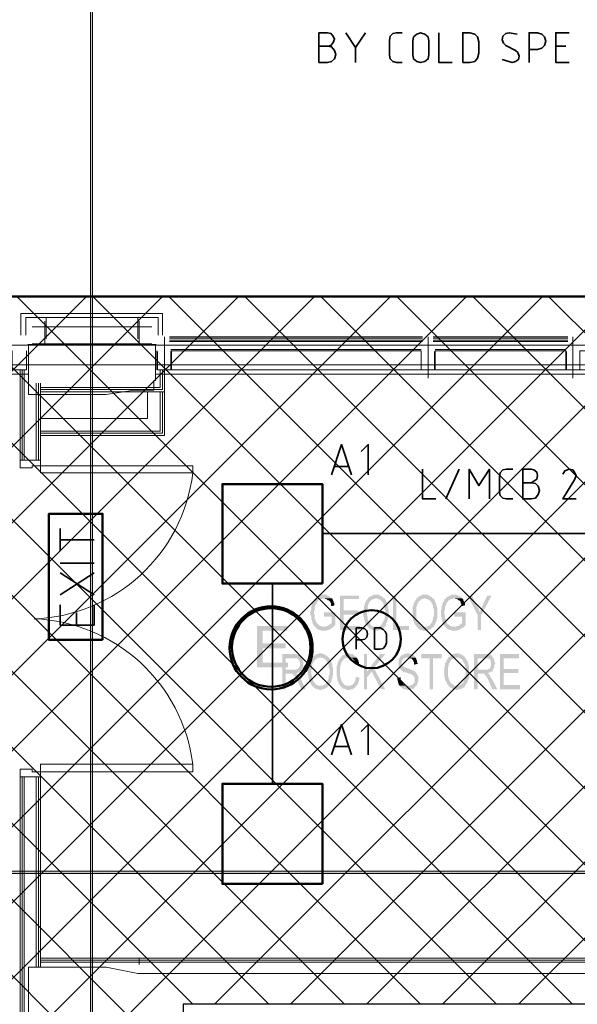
# Model space of a CAD drawing. Header units: millimetres. Extents: x 1.7 to 32.8, y 0.3 to 23.1.
# Tile 89 of 106: x 17.3 to 18.6, y 18.6 to 20.9. Entities that reach past the tile are written whole.
import ezdxf

# ---------------------------------------------------------------- set-up
doc = ezdxf.new("R2010")
doc.units = ezdxf.units.MM
doc.layers.add('PDF_Geometry', color=9, linetype='Continuous', true_color=0x808080)
doc.layers.add('PDF_Solid Fills', color=9, linetype='Continuous', true_color=0x808080)

msp = doc.modelspace()

# ---------------------------------------------------------------- hatches: boundary and pattern name
h = msp.add_hatch()
h.set_pattern_fill('ANSI37', color=256, scale=0.04)
h.paths.add_polyline_path([(7.7386, 22.7025), (12.398, 22.7025), (12.398, 20.2896), (20.6471, 20.2896), (20.6471, 18.615), (17.6427, 18.615), (17.6427, 12.7826), (14.7691, 12.7826), (14.7691, 18.5971), (7.7013, 18.5971)])
at = {"layer": 'PDF_Solid Fills', "transparency": 33554559}
for color, points in [(256, [(17.9755, 19.5827), (17.9688, 19.5827), (17.9671, 19.581), (17.9638, 19.581), (17.9622, 19.5794), (17.9605, 19.5794), (17.9588, 19.5777), (17.9588, 19.5777), (17.9571, 19.576), (17.9555, 19.5744), (17.9538, 19.5727), (17.9538, 19.5727), (17.9522, 19.571), (17.9505, 19.5677), (17.9505, 19.5661), (17.9488, 19.5644), (17.9488, 19.5627), (17.9488, 19.5627), (17.9471, 19.5594), (17.9471, 19.5577), (17.9455, 19.556), (17.9455, 19.5477), (17.9438, 19.5444), (17.9438, 19.5344), (17.9455, 19.5327), (17.9455, 19.5244), (17.9471, 19.5227), (17.9471, 19.5194), (17.9488, 19.5177), (17.9488, 19.5144), (17.9505, 19.5127), (17.9522, 19.511), (17.9522, 19.5094), (17.9538, 19.5077), (17.9555, 19.5061), (17.9755, 19.5077), (17.9705, 19.5077), (17.9688, 19.5094), (17.9655, 19.5094), (17.9638, 19.511), (17.9622, 19.5127), (17.9605, 19.5127), (17.9605, 19.5144), (17.9588, 19.5161), (17.9571, 19.5177), (17.9571, 19.5194), (17.9555, 19.5227), (17.9555, 19.5244), (17.9538, 19.526), (17.9538, 19.536), (17.9522, 19.5377), (17.9522, 19.541), (17.9522, 19.5444), (17.9538, 19.546), (17.9538, 19.5544), (17.9555, 19.5577), (17.9555, 19.5594), (17.9571, 19.561), (17.9588, 19.5644), (17.9588, 19.5661), (17.9605, 19.5661), (17.9605, 19.5677), (17.9622, 19.5694), (17.9638, 19.571), (17.9655, 19.571), (17.9671, 19.5727), (17.9722, 19.5727), (17.9738, 19.5744), (17.9955, 19.5744), (17.9938, 19.576), (17.9922, 19.576), (17.9905, 19.5777), (17.9888, 19.5794), (17.9871, 19.5794), (17.9871, 19.581), (17.9838, 19.581), (17.9822, 19.5827), (17.9771, 19.5827)]), (256, [(17.9955, 19.5744), (17.9755, 19.5744), (17.9771, 19.5744), (17.9788, 19.5727), (17.9822, 19.5727), (17.9838, 19.571), (17.9838, 19.571), (17.9855, 19.5694), (17.9871, 19.5694), (17.9888, 19.5677), (17.9905, 19.5661), (17.9905, 19.5644), (17.9922, 19.5627), (17.9922, 19.5577), (17.9938, 19.556), (18.0005, 19.5577), (18.0005, 19.5627), (17.9988, 19.5644), (17.9988, 19.5661), (17.9972, 19.5694), (17.9972, 19.571), (17.9955, 19.5727), (17.9955, 19.5727)]), (256, [(18.0588, 19.581), (18.0138, 19.581), (18.0138, 19.4994), (18.0605, 19.4994), (18.0605, 19.5094), (18.0221, 19.5094), (18.0221, 19.536), (18.0572, 19.536), (18.0572, 19.546), (18.0221, 19.546), (18.0221, 19.5727), (18.0588, 19.5727)]), (256, [(18.0805, 19.5744), (18.0788, 19.5727), (18.0772, 19.571), (18.0772, 19.571), (18.0755, 19.5694), (18.0755, 19.5677), (18.0738, 19.5661), (18.0738, 19.5644), (18.0721, 19.5627), (18.0721, 19.5577), (18.0705, 19.556), (18.0705, 19.5494), (18.0688, 19.5477), (18.0688, 19.531), (18.0705, 19.5294), (18.0705, 19.5244), (18.0721, 19.5227), (18.0721, 19.5177), (18.0738, 19.5161), (18.0738, 19.5144), (18.0755, 19.5127), (18.0772, 19.511), (18.0772, 19.5094), (18.0788, 19.5077), (18.0805, 19.5061), (18.0821, 19.5044), (18.0838, 19.5027), (18.0838, 19.5027), (18.0855, 19.501), (18.0872, 19.501), (18.0888, 19.4994), (18.0921, 19.4994), (18.0938, 19.4977), (18.1038, 19.4977), (18.1055, 19.4994), (18.1088, 19.4994), (18.1105, 19.501), (18.1121, 19.501), (18.1138, 19.5027), (18.1138, 19.5027), (18.1155, 19.5044), (18.1171, 19.5061), (18.1188, 19.5061), (18.0988, 19.5077), (18.0921, 19.5077), (18.0905, 19.5094), (18.0888, 19.5094), (18.0872, 19.511), (18.0855, 19.5127), (18.0855, 19.5144), (18.0838, 19.5161), (18.0838, 19.5161), (18.0821, 19.5177), (18.0821, 19.5194), (18.0805, 19.521), (18.0805, 19.5227), (18.0788, 19.5244), (18.0788, 19.531), (18.0772, 19.5344), (18.0772, 19.546), (18.0788, 19.5494), (18.0788, 19.556), (18.0805, 19.5577), (18.0805, 19.561), (18.0821, 19.5627), (18.0821, 19.5644), (18.0838, 19.5661), (18.0855, 19.5677), (18.0855, 19.5677), (18.0872, 19.5694), (18.0888, 19.571), (18.0905, 19.571), (18.0921, 19.5727), (18.0955, 19.5727), (18.0971, 19.5744), (18.0988, 19.5744)]), (256, [(18.0988, 19.5827), (18.0921, 19.5827), (18.0905, 19.581), (18.0888, 19.581), (18.0872, 19.5794), (18.0855, 19.5794), (18.0838, 19.5777), (18.0821, 19.5777), (18.0805, 19.576), (18.0805, 19.5744), (18.1005, 19.5744), (18.1021, 19.5727), (18.1055, 19.5727), (18.1071, 19.571), (18.1088, 19.571), (18.1105, 19.5694), (18.1105, 19.5677), (18.1121, 19.5677), (18.1138, 19.5661), (18.1155, 19.5644), (18.1155, 19.5627), (18.1171, 19.5594), (18.1171, 19.556), (18.1188, 19.5544), (18.1188, 19.5477), (18.1205, 19.546), (18.1205, 19.5327), (18.1188, 19.531), (18.1188, 19.5244), (18.1171, 19.5227), (18.1171, 19.521), (18.1155, 19.5194), (18.1155, 19.5177), (18.1138, 19.5161), (18.1138, 19.5161), (18.1121, 19.5144), (18.1121, 19.5127), (18.1105, 19.511), (18.1088, 19.5094), (18.1071, 19.5094), (18.1055, 19.5077), (18.0988, 19.5077), (18.1188, 19.5061), (18.1188, 19.5077), (18.1205, 19.5094), (18.1221, 19.511), (18.1221, 19.5144), (18.1238, 19.5161), (18.1238, 19.5177), (18.1255, 19.5177), (18.1255, 19.5227), (18.1271, 19.5244), (18.1271, 19.531), (18.1288, 19.5327), (18.1288, 19.5477), (18.1271, 19.5494), (18.1271, 19.556), (18.1255, 19.5577), (18.1255, 19.5627), (18.1255, 19.5627), (18.1238, 19.5644), (18.1221, 19.5661), (18.1221, 19.5694), (18.1205, 19.571), (18.1205, 19.5727), (18.1188, 19.5744), (18.1171, 19.5744), (18.1155, 19.576), (18.1138, 19.5777), (18.1138, 19.5777), (18.1121, 19.5794), (18.1105, 19.5794), (18.1088, 19.581), (18.1071, 19.581), (18.1055, 19.5827), (18.1005, 19.5827)]), (256, [(18.1471, 19.581), (18.1388, 19.581), (18.1388, 19.4994), (18.1771, 19.4994), (18.1771, 19.5094), (18.1471, 19.5094)]), (256, [(18.1955, 19.5744), (18.1938, 19.5727), (18.1921, 19.571), (18.1921, 19.5694), (18.1905, 19.5677), (18.1905, 19.5661), (18.1888, 19.5644), (18.1888, 19.5627), (18.1871, 19.5594), (18.1871, 19.556), (18.1855, 19.5544), (18.1855, 19.5277), (18.1871, 19.5244), (18.1871, 19.521), (18.1888, 19.5194), (18.1888, 19.5161), (18.1905, 19.5144), (18.1905, 19.5127), (18.1921, 19.511), (18.1938, 19.5094), (18.1938, 19.5077), (18.1955, 19.5061), (18.1971, 19.5044), (18.1988, 19.5027), (18.1988, 19.5027), (18.2005, 19.501), (18.2021, 19.501), (18.2038, 19.4994), (18.2071, 19.4994), (18.2088, 19.4977), (18.2205, 19.4977), (18.2221, 19.4994), (18.2255, 19.4994), (18.2255, 19.501), (18.2271, 19.501), (18.2288, 19.5027), (18.2305, 19.5027), (18.2305, 19.5044), (18.2321, 19.5061), (18.2338, 19.5061), (18.2138, 19.5077), (18.2071, 19.5077), (18.2055, 19.5094), (18.2038, 19.5094), (18.2038, 19.511), (18.2021, 19.5127), (18.2005, 19.5144), (18.1988, 19.5161), (18.1988, 19.5161), (18.1971, 19.5177), (18.1971, 19.5194), (18.1955, 19.521), (18.1955, 19.5244), (18.1938, 19.5277), (18.1938, 19.5544), (18.1955, 19.556), (18.1955, 19.5594), (18.1971, 19.561), (18.1971, 19.5627), (18.1988, 19.5644), (18.1988, 19.5661), (18.2005, 19.5677), (18.2021, 19.5677), (18.2038, 19.5694), (18.2038, 19.571), (18.2055, 19.571), (18.2071, 19.5727), (18.2105, 19.5727), (18.2121, 19.5744), (18.2138, 19.5744)]), (256, [(18.2138, 19.5827), (18.2071, 19.5827), (18.2055, 19.581), (18.2038, 19.581), (18.2021, 19.5794), (18.2005, 19.5794), (18.1988, 19.5777), (18.1988, 19.5777), (18.1971, 19.576), (18.1955, 19.5744), (18.2155, 19.5744), (18.2171, 19.5727), (18.2205, 19.5727), (18.2221, 19.571), (18.2238, 19.571), (18.2255, 19.5694), (18.2271, 19.5677), (18.2271, 19.5677), (18.2288, 19.5661), (18.2305, 19.5644), (18.2305, 19.5627), (18.2321, 19.5594), (18.2338, 19.5577), (18.2338, 19.5527), (18.2355, 19.5494), (18.2355, 19.531), (18.2338, 19.5294), (18.2338, 19.5244), (18.2321, 19.5227), (18.2321, 19.5194), (18.2305, 19.5177), (18.2288, 19.5161), (18.2288, 19.5144), (18.2271, 19.5127), (18.2255, 19.511), (18.2238, 19.5094), (18.2221, 19.5094), (18.2205, 19.5077), (18.2138, 19.5077), (18.2338, 19.5061), (18.2355, 19.5077), (18.2355, 19.5094), (18.2371, 19.511), (18.2388, 19.5144), (18.2388, 19.5161), (18.2405, 19.5177), (18.2405, 19.5194), (18.2421, 19.5227), (18.2421, 19.526), (18.2438, 19.5277), (18.2438, 19.5527), (18.2421, 19.5544), (18.2421, 19.5577), (18.2405, 19.561), (18.2405, 19.5627), (18.2405, 19.5627), (18.2388, 19.5644), (18.2388, 19.5661), (18.2371, 19.5694), (18.2371, 19.571), (18.2355, 19.5727), (18.2338, 19.5744), (18.2321, 19.5744), (18.2321, 19.576), (18.2305, 19.5777), (18.2288, 19.5777), (18.2271, 19.5794), (18.2255, 19.5794), (18.2238, 19.581), (18.2238, 19.581), (18.2221, 19.5827), (18.2155, 19.5827)]), (256, [(18.2838, 19.5827), (18.2771, 19.5827), (18.2755, 19.581), (18.2721, 19.581), (18.2705, 19.5794), (18.2688, 19.5794), (18.2671, 19.5777), (18.2671, 19.5777), (18.2655, 19.576), (18.2638, 19.5744), (18.2621, 19.5727), (18.2605, 19.5727), (18.2605, 19.571), (18.2588, 19.5677), (18.2588, 19.5661), (18.2571, 19.5644), (18.2555, 19.5627), (18.2555, 19.5577), (18.2538, 19.556), (18.2538, 19.5494), (18.2521, 19.5477), (18.2521, 19.5327), (18.2538, 19.531), (18.2538, 19.5244), (18.2555, 19.5227), (18.2555, 19.5177), (18.2571, 19.5161), (18.2571, 19.5144), (18.2588, 19.5127), (18.2588, 19.511), (18.2605, 19.5094), (18.2621, 19.5077), (18.2638, 19.5061), (18.2838, 19.5077), (18.2788, 19.5077), (18.2771, 19.5094), (18.2738, 19.5094), (18.2721, 19.511), (18.2705, 19.5127), (18.2688, 19.5127), (18.2671, 19.5144), (18.2671, 19.5161), (18.2655, 19.5177), (18.2655, 19.5194), (18.2638, 19.5227), (18.2638, 19.5244), (18.2621, 19.526), (18.2621, 19.5327), (18.2605, 19.536), (18.2605, 19.541), (18.2605, 19.546), (18.2621, 19.5494), (18.2621, 19.5544), (18.2638, 19.5577), (18.2638, 19.5594), (18.2655, 19.561), (18.2655, 19.5644), (18.2671, 19.5661), (18.2688, 19.5661), (18.2688, 19.5677), (18.2705, 19.5694), (18.2721, 19.571), (18.2738, 19.571), (18.2755, 19.5727), (18.2805, 19.5727), (18.2821, 19.5744), (18.3021, 19.5744), (18.3021, 19.576), (18.3005, 19.576), (18.2988, 19.5777), (18.2971, 19.5794), (18.2955, 19.5794), (18.2955, 19.581), (18.2921, 19.581), (18.2905, 19.5827), (18.2855, 19.5827)]), (256, [(18.3021, 19.5744), (18.2838, 19.5744), (18.2855, 19.5744), (18.2871, 19.5727), (18.2905, 19.5727), (18.2921, 19.571), (18.2921, 19.571), (18.2938, 19.5694), (18.2955, 19.5694), (18.2971, 19.5677), (18.2988, 19.5661), (18.2988, 19.5627), (18.3005, 19.561), (18.3005, 19.5577), (18.3021, 19.556), (18.3088, 19.5577), (18.3088, 19.5627), (18.3071, 19.5644), (18.3071, 19.5661), (18.3055, 19.5694), (18.3055, 19.571), (18.3038, 19.5727), (18.3038, 19.5727)]), (256, [(18.3255, 19.581), (18.3155, 19.581), (18.3388, 19.5344), (18.3438, 19.5427), (18.3438, 19.5444), (18.3421, 19.546), (18.3421, 19.5494), (18.3405, 19.551), (18.3388, 19.5527), (18.3388, 19.5544), (18.3371, 19.556)]), (256, [(18.3721, 19.581), (18.3621, 19.581), (18.3505, 19.5577), (18.3505, 19.556), (18.3488, 19.5544), (18.3488, 19.5527), (18.3471, 19.5494), (18.3471, 19.5477), (18.3455, 19.546), (18.3455, 19.5444), (18.3438, 19.5427), (18.3388, 19.5344), (18.3388, 19.4994), (18.3471, 19.4994), (18.3471, 19.5344)]), (256, [(18.0022, 19.541), (17.9755, 19.541), (17.9755, 19.531), (17.9938, 19.531), (17.9938, 19.5161), (17.9938, 19.5161), (17.9922, 19.5144), (17.9905, 19.5127), (17.9888, 19.5127), (17.9871, 19.511), (17.9855, 19.5094), (17.9822, 19.5094), (17.9805, 19.5077), (17.9755, 19.5077), (17.9555, 19.5061), (17.9571, 19.5044), (17.9571, 19.5044), (17.9588, 19.5027), (17.9588, 19.5027), (17.9605, 19.501), (17.9622, 19.501), (17.9638, 19.4994), (17.9671, 19.4994), (17.9688, 19.4977), (17.9822, 19.4977), (17.9838, 19.4994), (17.9871, 19.4994), (17.9888, 19.501), (17.9905, 19.501), (17.9922, 19.5027), (17.9922, 19.5027), (17.9938, 19.5044), (17.9955, 19.5044), (17.9972, 19.5061), (17.9988, 19.5077), (18.0005, 19.5094), (18.0022, 19.511)]), (256, [(18.3105, 19.541), (18.2838, 19.541), (18.2838, 19.531), (18.3021, 19.531), (18.3021, 19.5161), (18.3021, 19.5161), (18.3005, 19.5144), (18.2988, 19.5127), (18.2971, 19.5127), (18.2955, 19.511), (18.2938, 19.5094), (18.2905, 19.5094), (18.2888, 19.5077), (18.2838, 19.5077), (18.2638, 19.5061), (18.2638, 19.5044), (18.2655, 19.5044), (18.2671, 19.5027), (18.2671, 19.5027), (18.2688, 19.501), (18.2705, 19.501), (18.2721, 19.4994), (18.2755, 19.4994), (18.2771, 19.4977), (18.2905, 19.4977), (18.2921, 19.4994), (18.2955, 19.4994), (18.2971, 19.501), (18.2971, 19.501), (18.2988, 19.5027), (18.3005, 19.5027), (18.3021, 19.5044), (18.3038, 19.5044), (18.3055, 19.5061), (18.3071, 19.5077), (18.3088, 19.5094), (18.3105, 19.511)]), (7, [(17.8888, 19.5094), (17.8172, 19.5094), (17.8172, 19.4111), (17.8905, 19.4111), (17.8905, 19.4227), (17.8305, 19.4227), (17.8305, 19.456), (17.8855, 19.456), (17.8855, 19.4677), (17.8305, 19.4677), (17.8305, 19.4977), (17.8888, 19.4977)]), (256, [(17.9055, 19.4427), (17.8772, 19.4427), (17.8772, 19.3594), (17.8855, 19.3594), (17.8855, 19.3961), (17.8955, 19.3961), (17.9105, 19.3977), (17.9138, 19.3977), (17.9155, 19.3994), (17.9172, 19.3994), (17.9188, 19.401), (17.9188, 19.401), (17.9205, 19.4027), (17.9221, 19.4044), (17.9238, 19.4044), (17.9238, 19.406), (17.8855, 19.406), (17.8855, 19.4327), (17.9055, 19.4327), (17.9238, 19.4344), (17.9221, 19.436), (17.9205, 19.4377), (17.9188, 19.4394), (17.9172, 19.4394), (17.9172, 19.441), (17.9138, 19.441), (17.9105, 19.4427), (17.9072, 19.4427)]), (256, [(17.9238, 19.4344), (17.9055, 19.4327), (17.9122, 19.4327), (17.9138, 19.4311), (17.9138, 19.4311), (17.9155, 19.4294), (17.9172, 19.4277), (17.9172, 19.426), (17.9188, 19.4244), (17.9188, 19.4194), (17.9188, 19.4144), (17.9172, 19.4127), (17.9172, 19.4111), (17.9155, 19.4094), (17.9138, 19.4077), (17.9122, 19.4077), (17.9105, 19.406), (17.8855, 19.406), (17.9238, 19.406), (17.9238, 19.4077), (17.9255, 19.4094), (17.9255, 19.4111), (17.9271, 19.4127), (17.9271, 19.426), (17.9255, 19.4277), (17.9255, 19.4327), (17.9238, 19.4327)]), (256, [(17.9488, 19.436), (17.9471, 19.4344), (17.9455, 19.4327), (17.9455, 19.4311), (17.9438, 19.4294), (17.9438, 19.4277), (17.9421, 19.426), (17.9421, 19.4244), (17.9405, 19.4227), (17.9405, 19.4194), (17.9388, 19.416), (17.9388, 19.4094), (17.9371, 19.4077), (17.9371, 19.3994), (17.9371, 19.3944), (17.9388, 19.3927), (17.9388, 19.3861), (17.9405, 19.3844), (17.9405, 19.3794), (17.9421, 19.3794), (17.9421, 19.3761), (17.9438, 19.3744), (17.9438, 19.3727), (17.9455, 19.371), (17.9455, 19.3694), (17.9471, 19.3677), (17.9488, 19.3661), (17.9505, 19.3661), (17.9522, 19.3644), (17.9522, 19.3627), (17.9538, 19.3627), (17.9555, 19.361), (17.9571, 19.361), (17.9588, 19.3594), (17.9638, 19.3594), (17.9655, 19.3577), (17.9688, 19.3577), (17.9705, 19.3594), (17.9755, 19.3594), (17.9771, 19.361), (17.9788, 19.361), (17.9805, 19.3627), (17.9822, 19.3627), (17.9822, 19.3644), (17.9838, 19.3644), (17.9855, 19.3661), (17.9871, 19.3677), (17.9622, 19.3677), (17.9605, 19.3694), (17.9588, 19.3694), (17.9571, 19.371), (17.9555, 19.3727), (17.9555, 19.3727), (17.9538, 19.3744), (17.9522, 19.3761), (17.9522, 19.3761), (17.9505, 19.3777), (17.9505, 19.3794), (17.9488, 19.381), (17.9488, 19.3844), (17.9471, 19.3861), (17.9471, 19.3927), (17.9455, 19.3944), (17.9455, 19.4044), (17.9471, 19.4077), (17.9471, 19.416), (17.9488, 19.4194), (17.9488, 19.4211), (17.9505, 19.4227), (17.9505, 19.4244), (17.9522, 19.4244), (17.9522, 19.426), (17.9538, 19.4277), (17.9555, 19.4294), (17.9555, 19.4311), (17.9571, 19.4311), (17.9588, 19.4327), (17.9605, 19.4327), (17.9622, 19.4344), (17.9671, 19.4344)]), (256, [(17.9671, 19.4444), (17.9638, 19.4444), (17.9622, 19.4427), (17.9588, 19.4427), (17.9571, 19.441), (17.9555, 19.441), (17.9538, 19.4394), (17.9522, 19.4394), (17.9505, 19.4377), (17.9505, 19.436), (17.9488, 19.436), (17.9671, 19.4344), (17.9722, 19.4344), (17.9738, 19.4327), (17.9755, 19.4327), (17.9771, 19.4311), (17.9788, 19.4311), (17.9788, 19.4294), (17.9805, 19.4277), (17.9822, 19.426), (17.9838, 19.4244), (17.9838, 19.4227), (17.9855, 19.4211), (17.9855, 19.4194), (17.9871, 19.4177), (17.9871, 19.4111), (17.9888, 19.4077), (17.9888, 19.3944), (17.9871, 19.391), (17.9871, 19.3844), (17.9855, 19.3827), (17.9855, 19.381), (17.9838, 19.3794), (17.9838, 19.3777), (17.9822, 19.3761), (17.9822, 19.3761), (17.9805, 19.3744), (17.9805, 19.3727), (17.9788, 19.371), (17.9771, 19.371), (17.9755, 19.3694), (17.9738, 19.3694), (17.9722, 19.3677), (17.9671, 19.3677), (17.9871, 19.3677), (17.9888, 19.3694), (17.9888, 19.371), (17.9905, 19.3727), (17.9922, 19.3744), (17.9922, 19.3761), (17.9938, 19.3777), (17.9938, 19.3827), (17.9955, 19.3844), (17.9955, 19.3894), (17.9972, 19.391), (17.9972, 19.4111), (17.9955, 19.4127), (17.9955, 19.4194), (17.9938, 19.4211), (17.9938, 19.4244), (17.9922, 19.426), (17.9922, 19.4277), (17.9905, 19.4294), (17.9888, 19.4311), (17.9888, 19.4327), (17.9871, 19.4344), (17.9855, 19.436), (17.9838, 19.4377), (17.9822, 19.4377), (17.9822, 19.4394), (17.9805, 19.4394), (17.9788, 19.441), (17.9771, 19.441), (17.9755, 19.4427), (17.9722, 19.4427), (17.9705, 19.4444), (17.9688, 19.4444)]), (256, [(18.0338, 19.4444), (18.0321, 19.4444), (18.0305, 19.4427), (18.0255, 19.4427), (18.0238, 19.441), (18.0221, 19.441), (18.0205, 19.4394), (18.0188, 19.4394), (18.0171, 19.4377), (18.0171, 19.436), (18.0155, 19.4344), (18.0138, 19.4327), (18.0121, 19.4311), (18.0121, 19.4294), (18.0105, 19.4277), (18.0105, 19.426), (18.0088, 19.4244), (18.0088, 19.4227), (18.0072, 19.4194), (18.0072, 19.416), (18.0055, 19.4144), (18.0055, 19.391), (18.0072, 19.3877), (18.0072, 19.381), (18.0088, 19.3794), (18.0088, 19.3777), (18.0105, 19.3744), (18.0105, 19.3727), (18.0121, 19.371), (18.0138, 19.3694), (18.0138, 19.3677), (18.0155, 19.3661), (18.0338, 19.3677), (18.0288, 19.3677), (18.0271, 19.3694), (18.0255, 19.3694), (18.0238, 19.371), (18.0238, 19.371), (18.0221, 19.3727), (18.0205, 19.3744), (18.0188, 19.3761), (18.0188, 19.3777), (18.0171, 19.3794), (18.0171, 19.381), (18.0155, 19.3827), (18.0155, 19.3877), (18.0138, 19.3894), (18.0138, 19.401), (18.0138, 19.4127), (18.0155, 19.416), (18.0155, 19.4194), (18.0171, 19.4211), (18.0171, 19.4227), (18.0188, 19.426), (18.0205, 19.4277), (18.0205, 19.4277), (18.0221, 19.4294), (18.0221, 19.4311), (18.0238, 19.4311), (18.0255, 19.4327), (18.0271, 19.4327), (18.0288, 19.4344), (18.0521, 19.4344), (18.0521, 19.436), (18.0505, 19.4377), (18.0488, 19.4377), (18.0472, 19.4394), (18.0455, 19.441), (18.0455, 19.441), (18.0438, 19.4427), (18.0388, 19.4427), (18.0371, 19.4444)]), (256, [(18.0521, 19.4344), (18.0338, 19.4344), (18.0388, 19.4344), (18.0405, 19.4327), (18.0421, 19.4327), (18.0438, 19.4311), (18.0438, 19.4311), (18.0455, 19.4294), (18.0472, 19.4277), (18.0472, 19.426), (18.0488, 19.4244), (18.0488, 19.4227), (18.0505, 19.4194), (18.0505, 19.4177), (18.0588, 19.4194), (18.0588, 19.4227), (18.0572, 19.426), (18.0572, 19.4277), (18.0555, 19.4294), (18.0555, 19.4311), (18.0538, 19.4327)]), (256, [(18.0772, 19.4427), (18.0705, 19.4427), (18.0705, 19.3594), (18.0772, 19.3594), (18.0772, 19.401)]), (256, [(18.1205, 19.4427), (18.1088, 19.4427), (18.0772, 19.401), (18.0772, 19.3877), (18.0888, 19.401), (18.0938, 19.4094)]), (256, [(18.1738, 19.4444), (18.1705, 19.4444), (18.1688, 19.4427), (18.1655, 19.4427), (18.1638, 19.441), (18.1622, 19.441), (18.1605, 19.4394), (18.1588, 19.4394), (18.1571, 19.4377), (18.1555, 19.436), (18.1555, 19.4344), (18.1538, 19.4327), (18.1538, 19.4311), (18.1522, 19.4294), (18.1522, 19.4127), (18.1538, 19.4111), (18.1538, 19.4111), (18.1555, 19.4094), (18.1555, 19.4077), (18.1571, 19.406), (18.1588, 19.4044), (18.1605, 19.4027), (18.1622, 19.4027), (18.1622, 19.401), (18.1638, 19.401), (18.1655, 19.3994), (18.1705, 19.3994), (18.1722, 19.3977), (18.1738, 19.3977), (18.1755, 19.3961), (18.1805, 19.3961), (18.1805, 19.3944), (18.1838, 19.3944), (18.1855, 19.3927), (18.1871, 19.391), (18.1871, 19.391), (18.1888, 19.3894), (18.1888, 19.3894), (18.1905, 19.3861), (18.1905, 19.3777), (18.1888, 19.3744), (18.1871, 19.3744), (18.1871, 19.3727), (18.1855, 19.371), (18.1838, 19.3694), (18.1805, 19.3694), (18.1788, 19.3677), (18.1538, 19.3677), (18.1555, 19.3661), (18.1571, 19.3644), (18.1588, 19.3644), (18.1605, 19.3627), (18.1622, 19.361), (18.1638, 19.361), (18.1655, 19.3594), (18.1705, 19.3594), (18.1722, 19.3577), (18.1771, 19.3577), (18.1788, 19.3594), (18.1838, 19.3594), (18.1855, 19.361), (18.1888, 19.361), (18.1888, 19.3627), (18.1905, 19.3644), (18.1921, 19.3661), (18.1938, 19.3677), (18.1955, 19.3694), (18.1955, 19.371), (18.1971, 19.3727), (18.1971, 19.3761), (18.1988, 19.3794), (18.1988, 19.3894), (18.1971, 19.391), (18.1971, 19.3927), (18.1955, 19.3944), (18.1955, 19.3961), (18.1938, 19.3977), (18.1921, 19.3994), (18.1905, 19.401), (18.1905, 19.4027), (18.1871, 19.4027), (18.1871, 19.4044), (18.1838, 19.4044), (18.1821, 19.406), (18.1805, 19.406), (18.1788, 19.4077), (18.1771, 19.4077), (18.1738, 19.4094), (18.1705, 19.4094), (18.1688, 19.4111), (18.1671, 19.4111), (18.1655, 19.4127), (18.1638, 19.4127), (18.1622, 19.4144), (18.1622, 19.4144), (18.1605, 19.416), (18.1605, 19.4177), (18.1588, 19.4194), (18.1588, 19.4227), (18.1605, 19.4244), (18.1605, 19.4277), (18.1622, 19.4294), (18.1622, 19.4311), (18.1638, 19.4311), (18.1655, 19.4327), (18.1671, 19.4327), (18.1688, 19.4344), (18.1921, 19.4344), (18.1921, 19.436), (18.1905, 19.4377), (18.1888, 19.4394), (18.1871, 19.4394), (18.1855, 19.441), (18.1838, 19.441), (18.1821, 19.4427), (18.1788, 19.4427), (18.1771, 19.4444), (18.1755, 19.4444)]), (256, [(18.1921, 19.4344), (18.1738, 19.4344), (18.1771, 19.4344), (18.1788, 19.4327), (18.1821, 19.4327), (18.1838, 19.4311), (18.1838, 19.4294), (18.1855, 19.4294), (18.1871, 19.4277), (18.1871, 19.426), (18.1888, 19.4227), (18.1888, 19.4177), (18.1971, 19.4194), (18.1971, 19.4211), (18.1955, 19.4244), (18.1955, 19.4277), (18.1938, 19.4294), (18.1938, 19.4327), (18.1938, 19.4327)]), (256, [(18.2538, 19.4427), (18.2055, 19.4427), (18.2055, 19.4327), (18.2255, 19.4327), (18.2255, 19.3594), (18.2338, 19.3594), (18.2338, 19.4327), (18.2538, 19.4327)]), (256, [(18.2705, 19.436), (18.2688, 19.4344), (18.2688, 19.4327), (18.2671, 19.4311), (18.2671, 19.4294), (18.2655, 19.4277), (18.2655, 19.426), (18.2638, 19.4244), (18.2638, 19.4227), (18.2621, 19.4211), (18.2621, 19.4144), (18.2605, 19.4127), (18.2605, 19.3994), (18.2605, 19.3877), (18.2621, 19.3861), (18.2621, 19.381), (18.2638, 19.3794), (18.2638, 19.3794), (18.2655, 19.3761), (18.2655, 19.3744), (18.2671, 19.3727), (18.2671, 19.371), (18.2688, 19.3694), (18.2705, 19.3677), (18.2705, 19.3661), (18.2721, 19.3661), (18.2738, 19.3644), (18.2755, 19.3627), (18.2771, 19.3627), (18.2788, 19.361), (18.2788, 19.361), (18.2805, 19.3594), (18.2855, 19.3594), (18.2888, 19.3577), (18.2921, 19.3577), (18.2938, 19.3594), (18.2988, 19.3594), (18.3005, 19.361), (18.3021, 19.361), (18.3038, 19.3627), (18.3055, 19.3627), (18.3055, 19.3644), (18.3071, 19.3644), (18.3088, 19.3661), (18.3088, 19.3677), (18.2838, 19.3677), (18.2821, 19.3694), (18.2821, 19.3694), (18.2805, 19.371), (18.2788, 19.3727), (18.2771, 19.3727), (18.2755, 19.3744), (18.2755, 19.3761), (18.2738, 19.3761), (18.2738, 19.3777), (18.2721, 19.3794), (18.2721, 19.381), (18.2705, 19.3844), (18.2705, 19.3877), (18.2688, 19.3894), (18.2688, 19.4127), (18.2705, 19.4144), (18.2705, 19.4194), (18.2721, 19.4211), (18.2721, 19.4227), (18.2738, 19.4244), (18.2738, 19.4244), (18.2755, 19.426), (18.2755, 19.4277), (18.2771, 19.4294), (18.2788, 19.4311), (18.2805, 19.4311), (18.2821, 19.4327), (18.2838, 19.4327), (18.2855, 19.4344), (18.2905, 19.4344)]), (256, [(18.2905, 19.4444), (18.2855, 19.4444), (18.2838, 19.4427), (18.2805, 19.4427), (18.2788, 19.441), (18.2771, 19.441), (18.2771, 19.4394), (18.2755, 19.4394), (18.2738, 19.4377), (18.2721, 19.436), (18.2705, 19.436), (18.2905, 19.4344), (18.2955, 19.4344), (18.2971, 19.4327), (18.2971, 19.4327), (18.2988, 19.4311), (18.3005, 19.4311), (18.3021, 19.4294), (18.3038, 19.4277), (18.3038, 19.426), (18.3055, 19.4244), (18.3071, 19.4227), (18.3071, 19.4211), (18.3088, 19.4194), (18.3088, 19.4144), (18.3105, 19.4127), (18.3105, 19.3894), (18.3088, 19.3877), (18.3088, 19.3827), (18.3071, 19.381), (18.3071, 19.3794), (18.3055, 19.3777), (18.3055, 19.3761), (18.3055, 19.3761), (18.3038, 19.3744), (18.3021, 19.3727), (18.3005, 19.371), (18.2988, 19.371), (18.2988, 19.3694), (18.2971, 19.3694), (18.2955, 19.3677), (18.2905, 19.3677), (18.3088, 19.3677), (18.3105, 19.3694), (18.3121, 19.371), (18.3121, 19.3727), (18.3138, 19.3744), (18.3155, 19.3761), (18.3155, 19.3794), (18.3171, 19.381), (18.3171, 19.3844), (18.3188, 19.3877), (18.3188, 19.4144), (18.3171, 19.4177), (18.3171, 19.4211), (18.3155, 19.4227), (18.3155, 19.426), (18.3138, 19.4277), (18.3121, 19.4294), (18.3121, 19.4311), (18.3105, 19.4327), (18.3088, 19.4344), (18.3088, 19.436), (18.3071, 19.4377), (18.3055, 19.4377), (18.3055, 19.4394), (18.3038, 19.4394), (18.3021, 19.441), (18.3005, 19.441), (18.2988, 19.4427), (18.2955, 19.4427), (18.2938, 19.4444), (18.2921, 19.4444)]), (256, [(18.3571, 19.4427), (18.3305, 19.4427), (18.3305, 19.3594), (18.3388, 19.3594), (18.3388, 19.3961), (18.3471, 19.3961), (18.3621, 19.3977), (18.3655, 19.3977), (18.3671, 19.3994), (18.3688, 19.3994), (18.3705, 19.401), (18.3721, 19.401), (18.3738, 19.4027), (18.3738, 19.4044), (18.3755, 19.4044), (18.3755, 19.406), (18.3388, 19.406), (18.3388, 19.4327), (18.3588, 19.4327), (18.3755, 19.4344), (18.3738, 19.436), (18.3738, 19.4377), (18.3721, 19.4394), (18.3705, 19.4394), (18.3705, 19.441), (18.3655, 19.441), (18.3638, 19.4427), (18.3605, 19.4427)]), (256, [(18.3755, 19.4344), (18.3588, 19.4327), (18.3638, 19.4327), (18.3655, 19.4311), (18.3671, 19.4311), (18.3688, 19.4294), (18.3688, 19.4277), (18.3705, 19.426), (18.3705, 19.4194), (18.3705, 19.4144), (18.3688, 19.4127), (18.3688, 19.4111), (18.3671, 19.4094), (18.3671, 19.4077), (18.3638, 19.4077), (18.3638, 19.406), (18.3388, 19.406), (18.3755, 19.406), (18.3771, 19.4077), (18.3771, 19.4094), (18.3788, 19.4111), (18.3788, 19.4177), (18.3805, 19.4194), (18.3805, 19.4211), (18.3788, 19.4244), (18.3788, 19.4277), (18.3771, 19.4311), (18.3771, 19.4327), (18.3771, 19.4327)]), (256, [(18.4371, 19.4427), (18.3921, 19.4427), (18.3921, 19.3594), (18.4388, 19.3594), (18.4388, 19.3694), (18.4005, 19.3694), (18.4005, 19.3977), (18.4355, 19.3977), (18.4355, 19.4077), (18.4005, 19.4077), (18.4005, 19.4327), (18.4371, 19.4327)]), (256, [(17.9105, 19.3977), (17.8955, 19.3961), (17.9005, 19.3961), (17.9022, 19.3944), (17.9038, 19.3944), (17.9038, 19.3927), (17.9055, 19.3927), (17.9072, 19.391), (17.9072, 19.3877), (17.9088, 19.3877), (17.9088, 19.3861), (17.9105, 19.3827), (17.9122, 19.381), (17.9122, 19.3794), (17.9138, 19.3777), (17.9221, 19.3594), (17.9321, 19.3594), (17.9221, 19.3827), (17.9221, 19.3827), (17.9205, 19.3844), (17.9188, 19.3861), (17.9188, 19.3877), (17.9172, 19.3894), (17.9155, 19.391), (17.9155, 19.3927), (17.9138, 19.3944), (17.9138, 19.3944), (17.9122, 19.3961)]), (256, [(18.0521, 19.3894), (18.0521, 19.3894), (18.0505, 19.3861), (18.0505, 19.381), (18.0488, 19.3794), (18.0488, 19.3777), (18.0472, 19.3761), (18.0472, 19.3744), (18.0455, 19.3727), (18.0455, 19.3727), (18.0438, 19.371), (18.0421, 19.3694), (18.0405, 19.3694), (18.0388, 19.3677), (18.0338, 19.3677), (18.0155, 19.3661), (18.0171, 19.3644), (18.0188, 19.3644), (18.0188, 19.3627), (18.0205, 19.361), (18.0238, 19.361), (18.0255, 19.3594), (18.0288, 19.3594), (18.0305, 19.3577), (18.0371, 19.3577), (18.0388, 19.3594), (18.0438, 19.3594), (18.0455, 19.361), (18.0472, 19.3627), (18.0488, 19.3627), (18.0488, 19.3644), (18.0505, 19.3661), (18.0521, 19.3661), (18.0521, 19.3677), (18.0538, 19.3694), (18.0555, 19.371), (18.0555, 19.3727), (18.0572, 19.3744), (18.0572, 19.3761), (18.0588, 19.3794), (18.0588, 19.3827), (18.0605, 19.3861)]), (256, [(18.1571, 19.3877), (18.1488, 19.3861), (18.1488, 19.381), (18.1505, 19.3794), (18.1505, 19.3761), (18.1522, 19.3727), (18.1522, 19.371), (18.1538, 19.3694), (18.1538, 19.3677), (18.1755, 19.3677), (18.1722, 19.3677), (18.1705, 19.3694), (18.1671, 19.3694), (18.1655, 19.371), (18.1638, 19.371), (18.1622, 19.3727), (18.1622, 19.3744), (18.1605, 19.3761), (18.1588, 19.3777), (18.1588, 19.3794), (18.1571, 19.3827), (18.1571, 19.3844)]), (256, [(18.3621, 19.3977), (18.3471, 19.3961), (18.3538, 19.3961), (18.3538, 19.3944), (18.3555, 19.3944), (18.3571, 19.3927), (18.3571, 19.3927), (18.3588, 19.391), (18.3605, 19.3877), (18.3605, 19.3877), (18.3621, 19.3861), (18.3638, 19.3827), (18.3638, 19.381), (18.3655, 19.3794), (18.3655, 19.3777), (18.3738, 19.3594), (18.3855, 19.3594), (18.3738, 19.3827), (18.3738, 19.3827), (18.3721, 19.3844), (18.3721, 19.3861), (18.3705, 19.3877), (18.3688, 19.3894), (18.3688, 19.391), (18.3671, 19.3927), (18.3671, 19.3944), (18.3655, 19.3944), (18.3638, 19.3961)]), (256, [(29.8551, 18.9261), (29.8551, 18.9294), (2.9827, 18.9294), (2.9827, 18.9244), (29.8551, 18.9244)])]:
    msp.add_hatch(color=color, dxfattribs=at).paths.add_polyline_path(points)

# ---------------------------------------------------------------- linework, layer by layer
msp.add_lwpolyline([(7.7386, 22.7025), (12.398, 22.7025), (12.398, 20.2896), (20.6471, 20.2896), (20.6471, 18.615), (17.6427, 18.615), (17.6427, 12.7826), (14.7691, 12.7826), (14.7691, 18.5971), (7.7013, 18.5971), (7.7386, 22.7025)])
at = {"layer": 'PDF_Geometry', "lineweight": 5}
msp.add_lwpolyline([(17.4288, 0.2783), (17.4288, 22.9158), (17.4288, 22.8592), (17.4238, 22.8592), (17.4238, 22.9158), (17.4238, 0.2783)], dxfattribs=at)
at = {"layer": 'PDF_Geometry', "color": 7, "lineweight": 35}
for points in [[(17.9838, 20.8793), (17.9922, 20.881), (17.9972, 20.8877), (18.0005, 20.896), (17.9972, 20.9027), (17.9922, 20.9093), (17.9838, 20.911), (17.9638, 20.911), (17.9638, 20.841), (17.9838, 20.841), (17.9938, 20.8427), (18.0005, 20.8493), (18.0038, 20.8593), (18.0005, 20.8693), (17.9938, 20.8777), (17.9838, 20.8793), (17.9638, 20.8793)], [(18.0271, 20.911), (18.0505, 20.876), (18.0738, 20.911)], [(18.1605, 20.841), (18.1471, 20.841), (18.1388, 20.8427), (18.1321, 20.8493), (18.1305, 20.8577), (18.1305, 20.8927), (18.1321, 20.9027), (18.1388, 20.9093), (18.1471, 20.911), (18.1605, 20.911)], [(18.2472, 20.911), (18.2472, 20.841), (18.2788, 20.841)], [(18.4321, 20.9077), (18.4138, 20.911), (18.4055, 20.9093), (18.3988, 20.9027), (18.3971, 20.8943), (18.4005, 20.886), (18.4055, 20.881), (18.4288, 20.8693), (18.4338, 20.8643), (18.4371, 20.856), (18.4355, 20.8477), (18.4288, 20.8427), (18.4205, 20.841), (18.3971, 20.8477)], [(18.4605, 20.841), (18.4605, 20.911), (18.4805, 20.911), (18.4905, 20.9077), (18.4971, 20.901), (18.5005, 20.891), (18.4971, 20.881), (18.4905, 20.8743), (18.4805, 20.871), (18.4605, 20.871)], [(18.5555, 20.841), (18.5238, 20.841), (18.5238, 20.911), (18.5555, 20.911)], [(18.0505, 20.876), (18.0505, 20.841)], [(18.5471, 20.8793), (18.5238, 20.8793)], [(17.9938, 19.866), (18.0171, 19.9377), (18.0405, 19.866)], [(18.0805, 19.866), (18.0805, 19.9377), (18.0638, 19.921)], [(18.0338, 19.886), (18.0005, 19.886)], [(18.2088, 19.8794), (18.2088, 19.8094), (18.2405, 19.8094)], [(18.2638, 19.8094), (18.2955, 19.8794)], [(18.3188, 19.8094), (18.3188, 19.8794), (18.3421, 19.841), (18.3671, 19.8794), (18.3671, 19.8094)], [(18.4221, 19.8094), (18.4071, 19.8094), (18.3988, 19.811), (18.3921, 19.8177), (18.3905, 19.826), (18.3905, 19.8627), (18.3921, 19.871), (18.3988, 19.8777), (18.4071, 19.8794), (18.4221, 19.8794)], [(18.4655, 19.8477), (18.4721, 19.851), (18.4788, 19.856), (18.4805, 19.8644), (18.4788, 19.8727), (18.4721, 19.8777), (18.4655, 19.8794), (18.4455, 19.8794), (18.4455, 19.8094), (18.4655, 19.8094), (18.4755, 19.811), (18.4821, 19.8194), (18.4855, 19.8294), (18.4821, 19.8394), (18.4755, 19.846), (18.4655, 19.8477), (18.4455, 19.8477)], [(18.5721, 19.8094), (18.5405, 19.8094), (18.5688, 19.856), (18.5721, 19.8644), (18.5688, 19.871), (18.5638, 19.8777), (18.5555, 19.8794), (18.5455, 19.876), (18.5405, 19.8677)], [(17.3522, 19.6877), (17.3522, 19.7394)], [(17.3522, 19.7127), (17.4322, 19.7127)], [(17.9722, 19.7277), (18.6805, 19.7277)], [(17.4322, 19.6577), (17.3522, 19.6577)], [(17.4322, 19.5827), (17.3522, 19.6344)], [(17.3522, 19.5827), (17.4322, 19.6344)], [(17.8538, 19.6094), (17.8538, 19.1361)], [(17.4322, 19.5594), (17.4322, 19.511), (17.3522, 19.511), (17.3522, 19.5594)], [(17.3905, 19.511), (17.3905, 19.541)], [(18.0521, 19.4544), (18.0521, 19.5044), (18.0655, 19.5044), (18.0721, 19.5027), (18.0772, 19.4977), (18.0788, 19.4894), (18.0772, 19.4827), (18.0721, 19.4777), (18.0655, 19.476), (18.0521, 19.476)], [(17.9938, 19.2044), (18.0171, 19.276), (18.0405, 19.2044)], [(18.0805, 19.2044), (18.0805, 19.276), (18.0638, 19.2594)], [(18.0338, 19.2244), (18.0005, 19.2244)]]:
    msp.add_lwpolyline(points, dxfattribs=at)
for points in [[(18.2238, 20.8593), (18.2221, 20.8493), (18.2138, 20.8427), (18.2038, 20.841), (18.1955, 20.8427), (18.1871, 20.8493), (18.1855, 20.8593), (18.1855, 20.891), (18.1871, 20.901), (18.1955, 20.9077), (18.2038, 20.911), (18.2138, 20.9077), (18.2221, 20.901), (18.2238, 20.891)], [(18.3038, 20.841), (18.3205, 20.841), (18.3321, 20.8427), (18.3388, 20.851), (18.3421, 20.8627), (18.3421, 20.8893), (18.3388, 20.901), (18.3321, 20.9077), (18.3205, 20.911), (18.3038, 20.911)], [(18.0955, 19.4544), (18.1088, 19.4544), (18.1155, 19.456), (18.1205, 19.4611), (18.1238, 19.4694), (18.1238, 19.4894), (18.1205, 19.496), (18.1155, 19.501), (18.1088, 19.5044), (18.0955, 19.5044)]]:
    msp.add_lwpolyline(points, close=True, dxfattribs=at)
at = {"layer": 'PDF_Geometry', "lineweight": 18}
for points in [[(12.5557, 20.286), (24.7636, 20.286), (24.7636, 17.6628)], [(17.2588, 20.196), (17.2588, 20.2477), (17.5938, 20.2477), (17.5938, 20.196)], [(17.2705, 20.196), (17.2705, 20.2377), (17.5838, 20.2377), (17.5838, 20.196)], [(17.3155, 20.2293), (17.3155, 20.176)], [(17.3472, 20.2377), (17.3188, 20.2377), (17.3188, 20.1877)], [(17.5072, 20.2377), (17.5355, 20.2377), (17.5355, 20.1877)], [(17.5388, 20.2293), (17.5388, 20.176)], [(17.2855, 20.216), (17.4272, 20.216), (17.5688, 20.216)], [(17.5788, 20.1744), (17.4272, 20.1744), (17.2755, 20.1744)], [(17.5688, 20.176), (17.4272, 20.176), (17.2855, 20.176)], [(17.5988, 20.1927), (17.5988, 20.106)], [(18.2088, 20.1927), (17.6105, 20.1927)], [(18.2088, 20.1894), (17.6105, 20.1894)], [(18.2088, 20.1844), (17.6105, 20.1844)], [(18.2088, 20.181), (17.6105, 20.181)], [(18.2221, 20.0944), (18.2221, 20.1927)], [(18.2338, 20.1927), (18.5521, 20.1927)], [(18.2338, 20.1894), (18.5521, 20.1894)], [(18.2338, 20.1844), (18.5521, 20.1844)], [(18.2338, 20.181), (18.5521, 20.181)], [(18.5638, 20.0944), (18.5638, 20.1927)], [(17.2772, 20.1727), (15.1756, 20.1727), (23.9436, 20.1727)], [(16.7189, 20.1594), (17.2388, 20.1594), (17.2388, 20.1144), (17.2705, 20.1144)], [(17.2405, 20.1144), (17.2555, 20.1144), (17.2722, 20.1144), (17.2722, 20.1594)], [(17.2722, 20.1144), (17.2722, 20.1577)], [(17.5805, 20.1144), (17.5805, 20.1594)], [(17.5822, 20.1577), (17.5822, 20.1144), (17.6138, 20.1144), (20.6071, 20.1144)], [(17.6138, 20.1577), (17.6138, 20.1144), (17.5988, 20.1144), (17.5822, 20.1144)], [(18.2055, 20.1627), (17.6138, 20.1627)], [(18.2371, 20.1577), (18.2371, 20.1144), (18.2055, 20.1144), (18.2055, 20.1594), (17.6138, 20.1594)], [(17.6155, 20.1594), (17.6155, 20.1144)], [(18.2055, 20.1577), (18.2055, 20.1144), (18.2221, 20.1144), (18.2388, 20.1144), (18.2388, 20.1594), (18.5471, 20.1594), (18.5471, 20.1144), (18.5805, 20.1144), (18.5805, 20.1577)], [(18.2388, 20.1627), (18.5471, 20.1627)], [(18.8438, 20.1594), (18.5805, 20.1594), (18.5805, 20.1144), (18.5638, 20.1144), (18.5488, 20.1144), (18.5488, 20.1577)], [(29.8551, 20.126), (2.9827, 20.126)], [(15.1756, 20.1044), (17.2772, 20.1044)], [(17.2572, 20.1144), (17.2572, 19.901), (17.3055, 19.901), (17.3055, 20.0827)], [(17.2622, 20.1144), (17.2622, 19.901)], [(17.2672, 20.1144), (17.2672, 19.901)], [(17.5938, 20.1144), (17.5938, 20.0677), (17.3055, 20.0677), (17.5905, 20.0677)], [(17.5888, 20.1144), (17.5888, 20.0727), (17.3055, 20.0727), (17.5855, 20.0727)], [(17.5988, 20.111), (17.5988, 20.0627), (17.3055, 20.0627), (17.5955, 20.0627)], [(17.5772, 20.1044), (20.6437, 20.1044)], [(17.2955, 20.0827), (17.2955, 19.901)], [(17.3005, 20.0827), (17.3005, 19.901)], [(17.3055, 19.9994), (17.5588, 19.9994), (17.5588, 20.0627)], [(17.3055, 19.9694), (17.5888, 19.9694), (17.5888, 20.0627)], [(17.3055, 19.9644), (17.5938, 19.9644), (17.5938, 20.0627)], [(17.3055, 19.9594), (17.5988, 19.9594), (17.5988, 20.0627)], [(17.8821, 17.9644), (18.0088, 17.9728), (18.0088, 17.9428), (17.7688, 17.9428), (17.7688, 18.5444), (17.2572, 18.5444), (17.2572, 19.1527), (17.3055, 19.1527), (17.3055, 18.7027)], [(18.0038, 17.9728), (18.0038, 17.9478), (17.7738, 17.9478), (17.7738, 18.5494), (17.2622, 18.5494), (17.2622, 19.1527)], [(17.9988, 17.9728), (17.9988, 17.9528), (17.7788, 17.9528), (17.7788, 18.5544), (17.2672, 18.5544), (17.2672, 19.1527)], [(17.2955, 18.7027), (17.2955, 19.1527)], [(17.3005, 18.7027), (17.3005, 19.1527)], [(20.6437, 18.7244), (17.5388, 18.7244), (17.3055, 18.7244)], [(20.6437, 18.7194), (17.5388, 18.7194), (17.3055, 18.7194)], [(20.6437, 18.7144), (17.5388, 18.7144), (17.3055, 18.7144)], [(17.5388, 18.7094), (17.5388, 18.7244)]]:
    msp.add_lwpolyline(points, dxfattribs=at)
for points in [[(17.2772, 20.1727), (17.2772, 20.056), (17.4605, 20.056), (17.5272, 20.066), (17.5738, 20.066), (17.5738, 20.0894), (17.5772, 20.0894), (17.5772, 20.1727)], [(17.3055, 19.8877), (17.3055, 19.901), (17.2572, 19.901), (17.2572, 19.8827), (17.2855, 19.8827), (17.2855, 19.8877), (17.3055, 19.8877), (17.3055, 19.871), (17.6655, 19.871), (17.6655, 19.8877)], [(17.3055, 19.1644), (17.3055, 19.1527), (17.2572, 19.1527), (17.2572, 19.171), (17.2855, 19.171), (17.2855, 19.1644), (17.3055, 19.1644), (17.3055, 19.1827), (17.6655, 19.1827), (17.6655, 19.1644)], [(24.2436, 18.6877), (24.2436, 18.2161), (24.1686, 18.2161), (24.1686, 18.5744), (20.4121, 18.5744), (17.8821, 18.5811), (17.8821, 17.9644), (17.7922, 17.9644), (17.7922, 18.5661), (17.2772, 18.5661), (17.2772, 18.7027), (17.4605, 18.7027), (17.5355, 18.6877)]]:
    msp.add_lwpolyline(points, close=True, dxfattribs=at)
msp.add_lwpolyline([(17.6655, 19.1827, 0.367084), (17.2905, 19.526, 0.369515), (17.6655, 19.871)], format="xyb", dxfattribs=at)
at = {"layer": 'PDF_Geometry', "color": 3, "lineweight": 50}
for points in [[(17.9722, 19.6094), (17.9722, 19.8444), (17.7355, 19.8444), (17.7355, 19.6094)], [(17.4522, 19.476), (17.4522, 19.7744), (17.3255, 19.7744), (17.3255, 19.476)], [(17.9722, 18.8994), (17.9722, 19.1361), (17.7355, 19.1361), (17.7355, 18.8994)]]:
    msp.add_lwpolyline(points, close=True, dxfattribs=at)
at = {"layer": 'PDF_Geometry', "lineweight": 5}
msp.add_lwpolyline([(29.8551, 18.9261), (29.8551, 18.9294), (2.9827, 18.9294), (2.9827, 18.9244), (29.8551, 18.9244)], close=True, dxfattribs=at)
at = {"layer": 'PDF_Geometry', "color": 4, "lineweight": 50}
for centre, radius in [((17.8507, 19.4573), 0.0982), ((17.851, 19.4582), 0.0928)]:
    msp.add_circle(centre, radius, dxfattribs=at)
at = {"layer": 'PDF_Geometry', "color": 3, "lineweight": 50}
msp.add_circle((18.0885, 19.4778), 0.0687, dxfattribs=at)
at = {"layer": 'PDF_Solid Fills', "lineweight": 5, "transparency": 33554559}
msp.add_solid([(17.4288, 0.2783), (17.4288, 22.9159), (17.4238, 0.2783), (17.4238, 22.9159)], dxfattribs=at)
at = {"layer": 'PDF_Solid Fills', "lineweight": 18, "transparency": 33554559}
msp.add_solid([(18.0938, 19.4094), (18.0888, 19.401), (18.1205, 19.3594), (18.1105, 19.3594)], dxfattribs=at)

doc.saveas('drawing.dxf')
